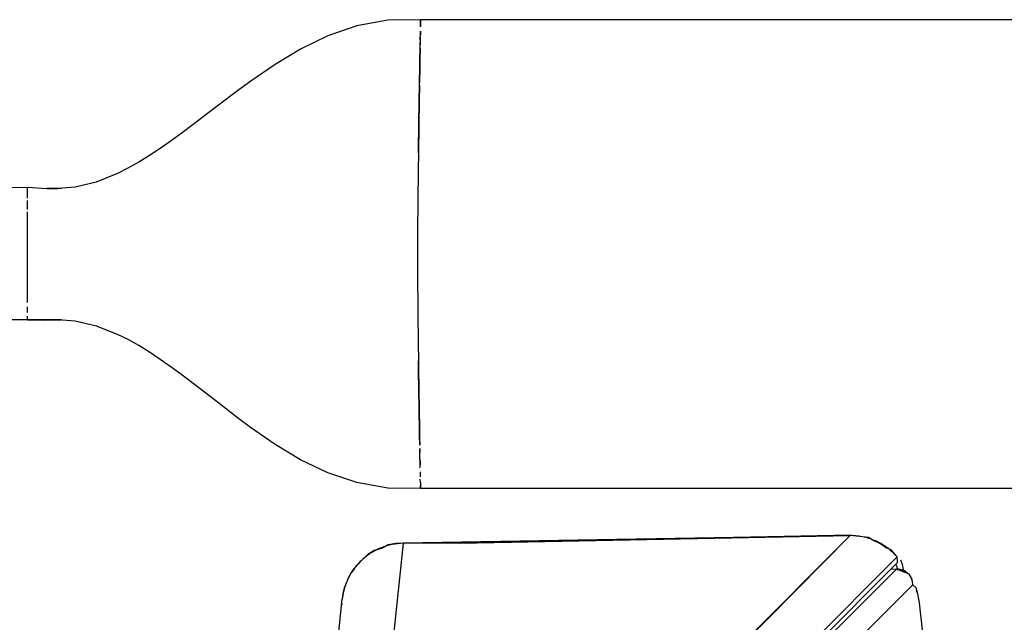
# Model space of a CAD drawing. Header units: millimetres. Extents: x -380.3 to -282.2, y 219.2 to 245.7.
# Tile 4 of 45: x -375.8 to -371.6, y 231.2 to 233.7. Entities that reach past the tile are written whole.
import ezdxf

# ---------------------------------------------------------------- set-up
doc = ezdxf.new("R2010")
doc.units = ezdxf.units.MM

# ---------------------------------------------------------------- blocks, each defined once
blk = doc.blocks.new('Abdeckung-2_1__15', base_point=(-5596.126, 3287.626))
at = {"color": 7, "linetype": 'Continuous'}
blk.add_line((-5578.959, 3468.144), (-5579.058, 3468.918), dxfattribs=at)
blk = doc.blocks.new('Griff-1_1__17', base_point=(-5633.996, 3287.688))
at = {"color": 7, "linetype": 'Continuous'}
for p, q in [((-5583.491, 3473.233), (-5612.081, 3472.735)), ((-5608.451, 3472.741), (-5583.491, 3473.233)), ((-5582.308, 3473.094), (-5583.491, 3473.233)), ((-5613.044, 3472.63), (-5613.403, 3472.432)), ((-5612.565, 3472.727), (-5613.044, 3472.63)), ((-5612.081, 3472.735), (-5612.565, 3472.727)), ((-5612.081, 3472.735), (-5610.785, 3472.757)), ((-5610.785, 3472.757), (-5608.451, 3472.741)), ((-5581.932, 3472.872), (-5582.308, 3473.094)), ((-5581.77, 3472.805), (-5581.932, 3472.872)), ((-5581.55, 3472.692), (-5581.77, 3472.805)), ((-5581.234, 3472.473), (-5581.55, 3472.692)), ((-5614.358, 3472.012), (-5614.715, 3471.686)), ((-5613.944, 3472.272), (-5614.358, 3472.012)), ((-5613.403, 3472.432), (-5613.944, 3472.272)), ((-5580.851, 3472.289), (-5581.234, 3472.473)), ((-5580.652, 3472.062), (-5580.851, 3472.289)), ((-5580.484, 3471.872), (-5580.652, 3472.062)), ((-5614.715, 3471.686), (-5615.201, 3471.152)), ((-5587.759, 3464.199), (-5580.448, 3471.52)), ((-5580.261, 3471.684), (-5580.163, 3471.4)), ((-5580.163, 3471.4), (-5580.131, 3471.267)), ((-5615.42, 3470.864), (-5615.598, 3470.546)), ((-5615.201, 3471.152), (-5615.42, 3470.864)), ((-5580.131, 3471.267), (-5580.063, 3470.876)), ((-5615.598, 3470.546), (-5615.865, 3469.873)), ((-5615.951, 3469.519), (-5615.989, 3469.159)), ((-5615.865, 3469.873), (-5615.951, 3469.519)), ((-5616.742, 3461.998), (-5615.989, 3469.159)), ((-5616.018, 3468.888), (-5616.032, 3468.754))]:
    blk.add_line(p, q, dxfattribs=at)
at = {"color": 1, "linetype": 'Continuous'}
for p, q in [((-5590.88, 3465.843), (-5583.491, 3473.233)), ((-5590.685, 3465.957), (-5583.491, 3473.233)), ((-5612.081, 3472.735), (-5612.834, 3465.574)), ((-5587.853, 3464.476), (-5580.484, 3471.872))]:
    blk.add_line(p, q, dxfattribs=at)
for points, knots in [([(-5580.484, 3471.872), (-5580.679, 3472.069), (-5581.07, 3472.463), (-5581.796, 3472.885), (-5582.61, 3473.172), (-5583.191, 3473.212), (-5583.491, 3473.233)], [0, 0, 0, 0, 0.829154, 1.658175, 2.496529, 3.395321, 3.395321, 3.395321, 3.395321]), ([(-5614.715, 3471.686), (-5614.802, 3471.602), (-5614.976, 3471.435), (-5615.126, 3471.247), (-5615.201, 3471.152)], [0, 0, 0, 0, 0.36112, 0.7221982, 0.7221982, 0.7221982, 0.7221982]), ([(-5580.431, 3471.017), (-5580.444, 3471.07), (-5580.472, 3471.184), (-5580.522, 3471.29), (-5580.549, 3471.346)], [0, 0, 0, 0, 0.1637626, 0.3500651, 0.3500651, 0.3500651, 0.3500651]), ([(-5580.448, 3471.52), (-5580.449, 3471.528), (-5580.455, 3471.586), (-5580.466, 3471.696), (-5580.477, 3471.806), (-5580.483, 3471.864), (-5580.484, 3471.872)], [0, 0, 0, 0, 0.0220694, 0.1765556, 0.3310417, 0.3531111, 0.3531111, 0.3531111, 0.3531111]), ([(-5580.448, 3471.52), (-5580.449, 3471.528), (-5580.455, 3471.586), (-5580.466, 3471.696), (-5580.477, 3471.806), (-5580.483, 3471.864), (-5580.484, 3471.872)], [0, 0, 0, 0, 0.0220694, 0.1765556, 0.3310417, 0.3531111, 0.3531111, 0.3531111, 0.3531111])]:
    blk.add_open_spline(points, degree=3, knots=knots, dxfattribs=at)
at = {"color": 7, "linetype": 'Continuous'}
for points, knots in [([(-5612.081, 3472.735), (-5612.322, 3472.718), (-5612.805, 3472.685), (-5613.501, 3472.469), (-5614.155, 3472.147), (-5614.528, 3471.839), (-5614.715, 3471.686)], [0, 0, 0, 0, 0.72368, 1.447261, 2.170697, 2.893964, 2.893964, 2.893964, 2.893964]), ([(-5615.201, 3471.152), (-5615.304, 3471.004), (-5615.512, 3470.707), (-5615.741, 3470.213), (-5615.912, 3469.696), (-5615.963, 3469.338), (-5615.989, 3469.159)], [0, 0, 0, 0, 0.542286, 1.0845, 1.626664, 2.1688, 2.1688, 2.1688, 2.1688])]:
    blk.add_open_spline(points, degree=3, knots=knots, dxfattribs=at)
blk = doc.blocks.new('Abdeckung-1_1__18', base_point=(-5608.126, 3287.626))
at = {"color": 1, "linetype": 'Continuous'}
for p, q in [((-5587.805, 3463.806), (-5580.531, 3471.081)), ((-5579.48, 3470.084), (-5586.754, 3462.809))]:
    blk.add_line(p, q, dxfattribs=at)
at = {"color": 7, "linetype": 'Continuous'}
for p, q in [((-5580.531, 3471.081), (-5580.896, 3471.062)), ((-5580.531, 3471.081), (-5580.896, 3471.062)), ((-5579.717, 3470.752), (-5580.531, 3471.081)), ((-5579.53, 3470.442), (-5579.717, 3470.752)), ((-5579.266, 3469.896), (-5579.48, 3470.084)), ((-5579.161, 3469.506), (-5579.266, 3469.896)), ((-5579.161, 3469.506), (-5579.245, 3469.701)), ((-5579.058, 3468.918), (-5579.161, 3469.506)), ((-5579.058, 3468.918), (-5579.161, 3469.506)), ((-5578.959, 3468.144), (-5579.058, 3468.918)), ((-5578.959, 3468.144), (-5579.058, 3468.918)), ((-5578.94, 3467.968), (-5578.959, 3468.144)), ((-5578.94, 3467.968), (-5578.959, 3468.144)), ((-5578.865, 3467.191), (-5578.94, 3467.968)), ((-5578.865, 3467.191), (-5578.94, 3467.968))]:
    blk.add_line(p, q, dxfattribs=at)
at = {"color": 1, "linetype": 'Continuous'}
blk.add_open_spline([(-5579.48, 3470.084), (-5579.487, 3470.174), (-5579.501, 3470.353), (-5579.614, 3470.603), (-5579.783, 3470.816), (-5580.004, 3470.974), (-5580.26, 3471.073), (-5580.44, 3471.078), (-5580.531, 3471.081)], degree=3, knots=[0, 0, 0, 0, 0.268993, 0.538153, 0.807406, 1.076648, 1.345781, 1.614736, 1.614736, 1.614736, 1.614736], dxfattribs=at)
blk = doc.blocks.new('Griff-2_1__19', base_point=(-5632.399, 3288.229))
at = {"color": 7, "linetype": 'Continuous'}
for p, q in [((-5598.438, 3472.975), (-5583.424, 3473.266)), ((-5611.036, 3472.759), (-5598.438, 3472.975)), ((-5615.351, 3470.926), (-5615.202, 3471.151)), ((-5615.905, 3469.628), (-5615.85, 3469.865))]:
    blk.add_line(p, q, dxfattribs=at)
blk = doc.blocks.new('Rohrbuegel-kurz', base_point=(-5651.126, 3476.231))
at = {"color": 7, "linetype": 'Continuous'}
for p, q in [((-5613.076, 3506.193), (-5615.061, 3505.823)), ((-5610.972, 3506.22), (-5613.076, 3506.193)), ((-5610.977, 3505.932), (-5610.972, 3506.22)), ((-5610.972, 3506.22), (-5610.977, 3505.932)), ((-4993.545, 3506.191), (-5610.972, 3506.22)), ((-5615.061, 3505.823), (-5616.916, 3505.184)), ((-5610.99, 3505.249), (-5610.986, 3505.492)), ((-5610.986, 3505.492), (-5610.99, 3505.249)), ((-5610.981, 3505.759), (-5610.977, 3505.932)), ((-5610.977, 3505.932), (-5610.981, 3505.759)), ((-5616.916, 3505.184), (-5618.652, 3504.343)), ((-5611.002, 3504.604), (-5610.999, 3504.769)), ((-5610.999, 3504.769), (-5611.002, 3504.604)), ((-5610.996, 3504.935), (-5610.999, 3504.769)), ((-5610.996, 3504.935), (-5610.993, 3505.102)), ((-5610.993, 3505.102), (-5610.996, 3504.935)), ((-5610.993, 3505.102), (-5610.99, 3505.249)), ((-5618.652, 3504.343), (-5620.287, 3503.363)), ((-5611.013, 3503.945), (-5611.011, 3504.089)), ((-5611.011, 3504.089), (-5611.013, 3503.945)), ((-5611.011, 3504.089), (-5611.005, 3504.395)), ((-5611.005, 3504.395), (-5611.011, 3504.089)), ((-5611.005, 3504.395), (-5611.002, 3504.604)), ((-5611.025, 3503.31), (-5611.021, 3503.54)), ((-5611.021, 3503.54), (-5611.025, 3503.31)), ((-5611.021, 3503.54), (-5611.016, 3503.796)), ((-5611.016, 3503.796), (-5611.021, 3503.54)), ((-5611.016, 3503.796), (-5611.013, 3503.945)), ((-5611.013, 3503.945), (-5611.016, 3503.796)), ((-5620.287, 3503.363), (-5621.845, 3502.293)), ((-5611.037, 3502.562), (-5611.033, 3502.804)), ((-5611.033, 3502.804), (-5611.037, 3502.562)), ((-5611.033, 3502.804), (-5611.029, 3503.039)), ((-5611.029, 3503.039), (-5611.033, 3502.804)), ((-5611.029, 3503.039), (-5611.025, 3503.31)), ((-5611.025, 3503.31), (-5611.029, 3503.039)), ((-5621.845, 3502.293), (-5622.601, 3501.738)), ((-5611.047, 3502.024), (-5611.043, 3502.214)), ((-5611.043, 3502.214), (-5611.037, 3502.562)), ((-5611.04, 3502.385), (-5611.043, 3502.214)), ((-5611.037, 3502.562), (-5611.04, 3502.385)), ((-5622.601, 3501.738), (-5624.077, 3500.617)), ((-5611.057, 3501.366), (-5611.052, 3501.7)), ((-5611.052, 3501.7), (-5611.057, 3501.366)), ((-5611.052, 3501.7), (-5611.049, 3501.848)), ((-5611.049, 3501.848), (-5611.052, 3501.7)), ((-5611.049, 3501.848), (-5611.047, 3502.024)), ((-5611.047, 3502.024), (-5611.049, 3501.848)), ((-5611.062, 3501.082), (-5611.075, 3500.308)), ((-5611.068, 3500.741), (-5611.062, 3501.082)), ((-5611.062, 3501.082), (-5611.057, 3501.366)), ((-5611.057, 3501.366), (-5611.062, 3501.082)), ((-5624.077, 3500.617), (-5625.517, 3499.515)), ((-5611.079, 3500.026), (-5611.072, 3500.505)), ((-5611.075, 3500.308), (-5611.077, 3500.161)), ((-5611.072, 3500.505), (-5611.068, 3500.741)), ((-5611.086, 3499.595), (-5611.079, 3500.026)), ((-5611.083, 3499.787), (-5611.086, 3499.595)), ((-5611.077, 3500.161), (-5611.083, 3499.787)), ((-5625.517, 3499.515), (-5626.226, 3498.984)), ((-5611.098, 3498.778), (-5611.092, 3499.172)), ((-5611.092, 3499.172), (-5611.095, 3498.99)), ((-5611.092, 3499.172), (-5611.086, 3499.595)), ((-5611.086, 3499.595), (-5611.092, 3499.172)), ((-5626.93, 3498.472), (-5627.629, 3497.986)), ((-5626.226, 3498.984), (-5626.93, 3498.472)), ((-5611.098, 3498.778), (-5611.105, 3498.311)), ((-5611.105, 3498.311), (-5611.103, 3498.443)), ((-5611.103, 3498.443), (-5611.1, 3498.639)), ((-5611.1, 3498.639), (-5611.098, 3498.778)), ((-5611.095, 3498.99), (-5611.098, 3498.778)), ((-5627.629, 3497.986), (-5628.323, 3497.528)), ((-5611.114, 3497.71), (-5611.108, 3498.112)), ((-5611.112, 3497.872), (-5611.114, 3497.71)), ((-5611.108, 3498.112), (-5611.112, 3497.872)), ((-5611.108, 3498.112), (-5611.105, 3498.311)), ((-5611.105, 3498.311), (-5611.108, 3498.112)), ((-5628.323, 3497.528), (-5629.013, 3497.105)), ((-5611.119, 3497.329), (-5611.124, 3496.985)), ((-5611.114, 3497.71), (-5611.119, 3497.329)), ((-5629.698, 3496.722), (-5630.378, 3496.381)), ((-5629.013, 3497.105), (-5629.698, 3496.722)), ((-5611.128, 3496.637), (-5611.134, 3496.215)), ((-5611.124, 3496.985), (-5611.128, 3496.637)), ((-5630.378, 3496.381), (-5631.729, 3495.84)), ((-5611.134, 3496.215), (-5611.138, 3495.859)), ((-5651.126, 3495.426), (-5636.126, 3495.509)), ((-5636.126, 3494.976), (-5636.126, 3495.509)), ((-5636.126, 3495.509), (-5634.873, 3495.423)), ((-5634.466, 3495.417), (-5634.873, 3495.423)), ((-5634.466, 3495.417), (-5634.873, 3495.423)), ((-5634.873, 3495.423), (-5634.466, 3495.417)), ((-5634.873, 3495.423), (-5634.466, 3495.417)), ((-5634.873, 3495.423), (-5634.466, 3495.417)), ((-5634.156, 3495.42), (-5634.466, 3495.417)), ((-5634.466, 3495.417), (-5634.156, 3495.42)), ((-5634.156, 3495.42), (-5634.466, 3495.417)), ((-5633.081, 3495.505), (-5634.156, 3495.42)), ((-5634.156, 3495.42), (-5633.972, 3495.436)), ((-5633.972, 3495.436), (-5634.156, 3495.42)), ((-5631.729, 3495.84), (-5633.081, 3495.505)), ((-5611.144, 3495.357), (-5611.149, 3494.996)), ((-5611.138, 3495.859), (-5611.144, 3495.357)), ((-5636.126, 3494.814), (-5636.126, 3494.976)), ((-5636.126, 3494.517), (-5636.126, 3494.665)), ((-5611.152, 3494.704), (-5611.155, 3494.422)), ((-5611.149, 3494.996), (-5611.152, 3494.704)), ((-5636.126, 3494.272), (-5636.126, 3494.517)), ((-5636.126, 3494.092), (-5636.126, 3494.272)), ((-5611.155, 3494.422), (-5611.159, 3493.881)), ((-5636.126, 3493.455), (-5636.126, 3493.926)), ((-5636.126, 3493.158), (-5636.126, 3493.455)), ((-5636.126, 3493.158), (-5636.126, 3493.455)), ((-5611.163, 3493.379), (-5611.165, 3493.082)), ((-5611.159, 3493.881), (-5611.163, 3493.379)), ((-5636.126, 3492.08), (-5636.126, 3493.158)), ((-5611.165, 3493.082), (-5611.168, 3492.56)), ((-5611.168, 3492.41), (-5611.17, 3491.686)), ((-5611.168, 3492.56), (-5611.168, 3492.41)), ((-5636.126, 3491.519), (-5636.126, 3492.08)), ((-5636.126, 3491.227), (-5636.126, 3491.519)), ((-5636.126, 3491.227), (-5636.126, 3491.519)), ((-5611.17, 3491.686), (-5611.171, 3491.318)), ((-5636.126, 3490.939), (-5636.126, 3491.227)), ((-5636.126, 3489.819), (-5636.126, 3490.939)), ((-5611.171, 3491.318), (-5611.171, 3490.687)), ((-5611.171, 3490.687), (-5611.17, 3490.387)), ((-5611.17, 3490.387), (-5611.168, 3489.863)), ((-5636.126, 3489.575), (-5636.126, 3489.819)), ((-5636.126, 3489.386), (-5636.126, 3489.575)), ((-5611.168, 3489.863), (-5611.166, 3489.389)), ((-5636.126, 3488.959), (-5636.126, 3489.386)), ((-5636.126, 3488.804), (-5636.126, 3488.959)), ((-5611.166, 3489.389), (-5611.163, 3488.896)), ((-5636.126, 3488.596), (-5636.126, 3488.804)), ((-5636.126, 3488.388), (-5636.126, 3488.596)), ((-5636.126, 3488.144), (-5636.126, 3488.388)), ((-5611.163, 3488.896), (-5611.162, 3488.674)), ((-5611.162, 3488.674), (-5611.16, 3488.39)), ((-5611.16, 3488.39), (-5611.156, 3488.029)), ((-5636.126, 3487.632), (-5636.126, 3487.867)), ((-5611.156, 3488.029), (-5611.155, 3487.849)), ((-5611.155, 3487.849), (-5611.15, 3487.403)), ((-5636.126, 3487.487), (-5636.126, 3487.632)), ((-5636.126, 3487.026), (-5636.126, 3487.266)), ((-5611.15, 3487.403), (-5611.148, 3487.179)), ((-5611.148, 3487.179), (-5611.142, 3486.708)), ((-5636.126, 3487.026), (-5651.126, 3487.026)), ((-5634.877, 3487.029), (-5636.126, 3487.026)), ((-5636.126, 3487.026), (-5634.877, 3487.029)), ((-5634.877, 3487.029), (-5636.126, 3487.026)), ((-5634.877, 3487.029), (-5635.109, 3487.011)), ((-5635.109, 3487.011), (-5634.877, 3487.029)), ((-5634.877, 3487.029), (-5634.694, 3487.038)), ((-5634.694, 3487.038), (-5634.877, 3487.029)), ((-5634.467, 3487.032), (-5634.877, 3487.029)), ((-5634.467, 3487.032), (-5634.877, 3487.029)), ((-5634.877, 3487.029), (-5634.467, 3487.032)), ((-5634.877, 3487.029), (-5634.467, 3487.032)), ((-5634.467, 3487.032), (-5634.877, 3487.029)), ((-5634.155, 3487.03), (-5634.467, 3487.032)), ((-5634.467, 3487.032), (-5634.155, 3487.03)), ((-5634.155, 3487.03), (-5634.467, 3487.032)), ((-5633.07, 3486.949), (-5634.155, 3487.03)), ((-5634.155, 3487.03), (-5633.969, 3487.015)), ((-5633.969, 3487.015), (-5634.155, 3487.03)), ((-5631.722, 3486.625), (-5633.07, 3486.949)), ((-5630.373, 3486.094), (-5631.722, 3486.625)), ((-5611.142, 3486.708), (-5611.137, 3486.259)), ((-5629.695, 3485.757), (-5630.373, 3486.094)), ((-5611.137, 3486.259), (-5611.129, 3485.571)), ((-5629.012, 3485.375), (-5629.695, 3485.757)), ((-5628.325, 3484.954), (-5629.012, 3485.375)), ((-5611.129, 3485.571), (-5611.123, 3485.147)), ((-5627.633, 3484.496), (-5628.325, 3484.954)), ((-5611.123, 3485.147), (-5611.119, 3484.812)), ((-5611.119, 3484.812), (-5611.113, 3484.399)), ((-5626.937, 3484.007), (-5627.633, 3484.496)), ((-5626.234, 3483.491), (-5626.937, 3484.007)), ((-5611.111, 3484.236), (-5611.113, 3484.399)), ((-5611.113, 3484.399), (-5611.108, 3484.074)), ((-5611.108, 3484.074), (-5611.111, 3484.236)), ((-5611.105, 3483.832), (-5611.108, 3484.074)), ((-5611.108, 3484.074), (-5611.099, 3483.412)), ((-5625.526, 3482.955), (-5626.234, 3483.491)), ((-5611.099, 3483.412), (-5611.105, 3483.832)), ((-5611.092, 3482.906), (-5611.099, 3483.412)), ((-5611.099, 3483.412), (-5611.094, 3483.057)), ((-5624.087, 3481.839), (-5625.526, 3482.955)), ((-5611.094, 3483.057), (-5611.089, 3482.72)), ((-5611.089, 3482.72), (-5611.092, 3482.906)), ((-5611.08, 3482.143), (-5611.089, 3482.72)), ((-5611.089, 3482.72), (-5611.085, 3482.5)), ((-5611.085, 3482.5), (-5611.08, 3482.143)), ((-5611.074, 3481.76), (-5611.08, 3482.143)), ((-5611.08, 3482.143), (-5611.074, 3481.76)), ((-5622.61, 3480.703), (-5624.087, 3481.839)), ((-5611.069, 3481.429), (-5611.074, 3481.76)), ((-5611.074, 3481.76), (-5611.069, 3481.429)), ((-5611.064, 3481.135), (-5611.069, 3481.429)), ((-5611.069, 3481.429), (-5611.066, 3481.269)), ((-5611.066, 3481.269), (-5611.059, 3480.816)), ((-5611.057, 3480.685), (-5611.064, 3481.135)), ((-5611.059, 3480.816), (-5611.055, 3480.54)), ((-5621.852, 3480.142), (-5622.61, 3480.703)), ((-5620.29, 3479.062), (-5621.852, 3480.142)), ((-5611.055, 3480.54), (-5611.057, 3480.685)), ((-5611.05, 3480.281), (-5611.055, 3480.54)), ((-5611.055, 3480.54), (-5611.05, 3480.281)), ((-5611.042, 3479.749), (-5611.05, 3480.281)), ((-5611.05, 3480.281), (-5611.048, 3480.111)), ((-5611.048, 3480.111), (-5611.042, 3479.749)), ((-5611.037, 3479.459), (-5611.042, 3479.749)), ((-5611.042, 3479.749), (-5611.037, 3479.459)), ((-5618.649, 3478.077), (-5620.29, 3479.062)), ((-5611.032, 3479.179), (-5611.037, 3479.459)), ((-5611.037, 3479.459), (-5611.029, 3479.001)), ((-5611.029, 3479.001), (-5611.032, 3479.179)), ((-5611.021, 3478.542), (-5611.025, 3478.788)), ((-5611.025, 3478.788), (-5611.021, 3478.542)), ((-5611.018, 3478.346), (-5611.021, 3478.542)), ((-5611.013, 3478.087), (-5611.018, 3478.346)), ((-5616.907, 3477.241), (-5618.649, 3478.077)), ((-5611.011, 3477.957), (-5611.013, 3478.087)), ((-5611.013, 3478.087), (-5611.011, 3477.957)), ((-5611.008, 3477.749), (-5611.011, 3477.957)), ((-5611.011, 3477.957), (-5611.008, 3477.749)), ((-5611.004, 3477.553), (-5611.008, 3477.749)), ((-5615.048, 3476.613), (-5616.907, 3477.241)), ((-5611, 3477.298), (-5610.997, 3477.134)), ((-5610.997, 3477.134), (-5610.994, 3476.983)), ((-5613.068, 3476.256), (-5615.048, 3476.613)), ((-5610.988, 3476.626), (-5610.992, 3476.836)), ((-5610.988, 3476.626), (-5610.985, 3476.421)), ((-5610.982, 3476.231), (-5610.985, 3476.421)), ((-5610.985, 3476.421), (-5610.982, 3476.231)), ((-5610.982, 3476.231), (-5613.068, 3476.256)), ((-4979.626, 3476.261), (-5610.982, 3476.231))]:
    blk.add_line(p, q, dxfattribs=at)
blk = doc.blocks.new('Rohrbuegel-kurz-geschw_', base_point=(-5659.126, 3437.726))
blk.add_blockref('Rohrbuegel-kurz', (-5651.126, 3476.231))
blk = doc.blocks.new('Haltebuegel-kurz', base_point=(-5659.126, 3437.726))
blk.add_blockref('Rohrbuegel-kurz-geschw_', (-5659.126, 3437.726))
blk = doc.blocks.new('S360-C__137', base_point=(-5703.854, 3287.626))
for name, p in [('Haltebuegel-kurz', (-5659.126, 3437.726)), ('Griff-1_1__17', (-5633.996, 3287.688)), ('Griff-2_1__19', (-5632.399, 3288.229)), ('Abdeckung-1_1__18', (-5608.126, 3287.626)), ('Abdeckung-2_1__15', (-5596.126, 3287.626))]:
    blk.add_blockref(name, p)
blk = doc.blocks.new('MB-obenB', base_point=(-4995, 3375))
blk.add_blockref('S360-C__137', (-5703.854, 3287.626))

msp = doc.modelspace()

# ---------------------------------------------------------------- block references
at = {"xscale": 0.06666666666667, "yscale": 0.06666666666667, "zscale": 0.06666666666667}
msp.add_blockref('MB-obenB', (-333, 225), dxfattribs=at)

doc.saveas('drawing.dxf')
